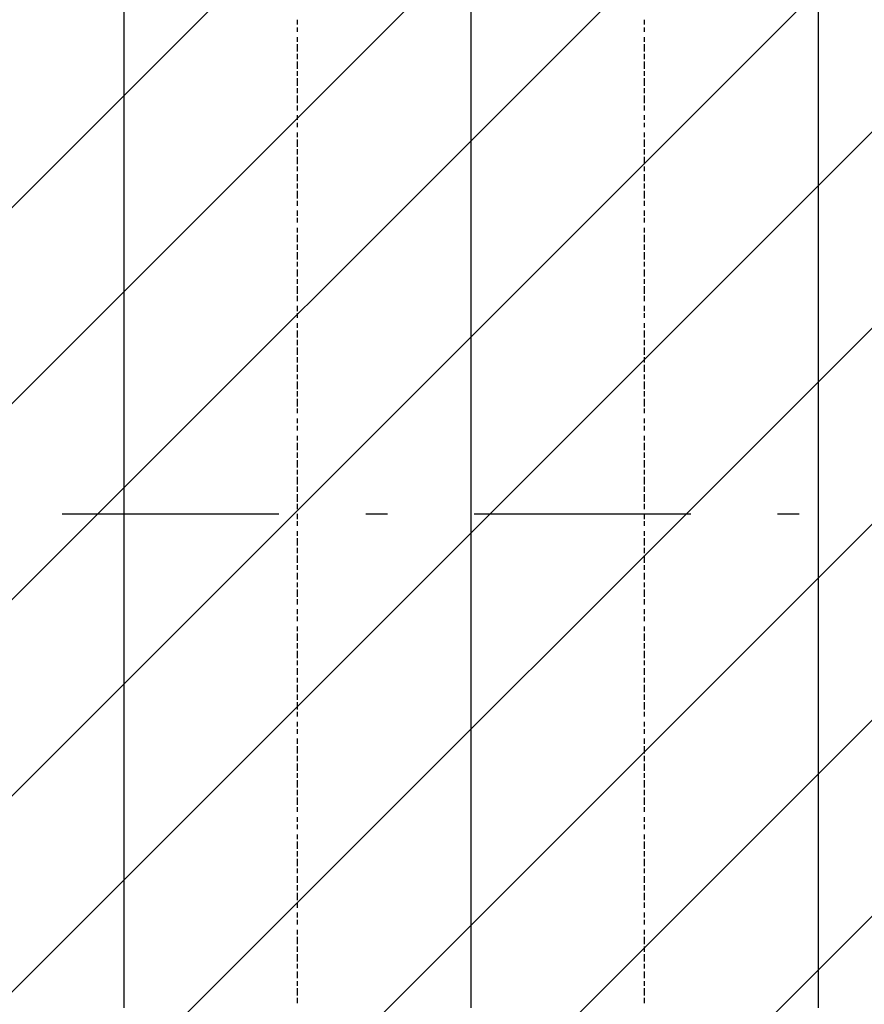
# Model space of a CAD drawing. Extents: x 997 to 109698, y 921 to 94021.
# Tile 108 of 256: x 22465 to 23926, y 14530 to 16234. Entities that reach past the tile are written whole.
import ezdxf

# ---------------------------------------------------------------- set-up
doc = ezdxf.new("R2010")
doc.units = 0
doc.header["$MEASUREMENT"] = 0
doc.layers.add('12', color=7, linetype='CONTINUOUS')
doc.layers.add('28', color=7, linetype='CONTINUOUS')

msp = doc.modelspace()

# ---------------------------------------------------------------- linework, layer by layer
at = {"layer": '12', "color": 1}
for p, q in [((22644.601607, 16246.953237), (22644.601607, 16233.953237)), ((23245.601607, 16246.953237), (23245.601607, 16233.953237)), ((23846.601607, 16246.953237), (23846.601607, 16233.953237)), ((22644.601607, 16233.953237), (22644.601607, 16225.953237)), ((22644.601607, 16225.953237), (22644.601607, 16216.953237)), ((23245.601607, 16233.953237), (23245.601607, 16225.953237)), ((23245.601607, 16225.953237), (23245.601607, 16216.953237)), ((23846.601607, 16233.953237), (23846.601607, 16225.953237)), ((23846.601607, 16225.953237), (23846.601607, 16216.953237)), ((22644.601607, 16216.953237), (22644.601607, 16203.953237)), ((23245.601607, 16216.953237), (23245.601607, 16203.953237)), ((23846.601607, 16216.953237), (23846.601607, 16203.953237)), ((22644.601607, 16203.953237), (22644.601607, 16195.953237)), ((22644.601607, 16195.953237), (22644.601607, 16187.953237)), ((23245.601607, 16203.953237), (23245.601607, 16195.953237)), ((23245.601607, 16195.953237), (23245.601607, 16187.953237)), ((23846.601607, 16203.953237), (23846.601607, 16195.953237)), ((23846.601607, 16195.953237), (23846.601607, 16187.953237)), ((22644.601607, 16187.953237), (22644.601607, 16174.953237)), ((22644.601607, 16174.953237), (22644.601607, 16165.953237)), ((23245.601607, 16187.953237), (23245.601607, 16174.953237)), ((23245.601607, 16174.953237), (23245.601607, 16165.953237)), ((23846.601607, 16187.953237), (23846.601607, 16174.953237)), ((23846.601607, 16174.953237), (23846.601607, 16165.953237)), ((22644.601607, 16165.953237), (22644.601607, 16157.953237)), ((22644.601607, 16157.953237), (22644.601607, 16144.953237)), ((23245.601607, 16165.953237), (23245.601607, 16157.953237)), ((23245.601607, 16157.953237), (23245.601607, 16144.953237)), ((23846.601607, 16165.953237), (23846.601607, 16157.953237)), ((23846.601607, 16157.953237), (23846.601607, 16144.953237)), ((22644.601607, 16144.953237), (22644.601607, 16136.953237)), ((23245.601607, 16144.953237), (23245.601607, 16136.953237)), ((23846.601607, 16144.953237), (23846.601607, 16136.953237)), ((22644.601607, 16136.953237), (22644.601607, 16123.953237)), ((22644.601607, 16123.953237), (22644.601607, 16115.953237)), ((23245.601607, 16136.953237), (23245.601607, 16123.953237)), ((23245.601607, 16123.953237), (23245.601607, 16115.953237)), ((23846.601607, 16136.953237), (23846.601607, 16123.953237)), ((23846.601607, 16123.953237), (23846.601607, 16115.953237)), ((22644.601607, 16115.953237), (22644.601607, 16106.953237)), ((22644.601607, 16106.953237), (22644.601607, 16093.953237)), ((23245.601607, 16115.953237), (23245.601607, 16106.953237)), ((23245.601607, 16106.953237), (23245.601607, 16093.953237)), ((23846.601607, 16115.953237), (23846.601607, 16106.953237)), ((23846.601607, 16106.953237), (23846.601607, 16093.953237)), ((22644.601607, 16093.953237), (22644.601607, 16085.953237)), ((23245.601607, 16093.953237), (23245.601607, 16085.953237)), ((23846.601607, 16093.953237), (23846.601607, 16085.953237)), ((22644.601607, 16085.953237), (22644.601607, 16076.953237)), ((22644.601607, 16076.953237), (22644.601607, 16064.953237)), ((23245.601607, 16085.953237), (23245.601607, 16076.953237)), ((23245.601607, 16076.953237), (23245.601607, 16064.953237)), ((23846.601607, 16085.953237), (23846.601607, 16076.953237)), ((23846.601607, 16076.953237), (23846.601607, 16064.953237)), ((22644.601607, 16064.953237), (22644.601607, 16055.953237)), ((22644.601607, 16055.953237), (22644.601607, 16047.953237)), ((23245.601607, 16064.953237), (23245.601607, 16055.953237)), ((23245.601607, 16055.953237), (23245.601607, 16047.953237)), ((23846.601607, 16064.953237), (23846.601607, 16055.953237)), ((23846.601607, 16055.953237), (23846.601607, 16047.953237)), ((22644.601607, 16047.953237), (22644.601607, 16034.953237)), ((23245.601607, 16047.953237), (23245.601607, 16034.953237)), ((23846.601607, 16047.953237), (23846.601607, 16034.953237)), ((22644.601607, 16034.953237), (22644.601607, 16026.953237)), ((22644.601607, 16026.953237), (22644.601607, 16013.953237)), ((23245.601607, 16034.953237), (23245.601607, 16026.953237)), ((23245.601607, 16026.953237), (23245.601607, 16013.953237)), ((23846.601607, 16034.953237), (23846.601607, 16026.953237)), ((23846.601607, 16026.953237), (23846.601607, 16013.953237)), ((22644.601607, 16013.953237), (22644.601607, 16004.953237)), ((22644.601607, 16004.953237), (22644.601607, 15996.953237)), ((23245.601607, 16013.953237), (23245.601607, 16004.953237)), ((23245.601607, 16004.953237), (23245.601607, 15996.953237)), ((23846.601607, 16013.953237), (23846.601607, 16004.953237)), ((23846.601607, 16004.953237), (23846.601607, 15996.953237)), ((22644.601607, 15996.953237), (22644.601607, 15983.953237)), ((23245.601607, 15996.953237), (23245.601607, 15983.953237)), ((23846.601607, 15996.953237), (23846.601607, 15983.953237)), ((22644.601607, 15983.953237), (22644.601607, 15975.953237)), ((22644.601607, 15975.953237), (22644.601607, 15966.953237)), ((23245.601607, 15983.953237), (23245.601607, 15975.953237)), ((23245.601607, 15975.953237), (23245.601607, 15966.953237)), ((23846.601607, 15983.953237), (23846.601607, 15975.953237)), ((23846.601607, 15975.953237), (23846.601607, 15966.953237)), ((22644.601607, 15966.953237), (22644.601607, 15954.953237)), ((22644.601607, 15954.953237), (22644.601607, 15945.953237)), ((23245.601607, 15966.953237), (23245.601607, 15954.953237)), ((23245.601607, 15954.953237), (23245.601607, 15945.953237)), ((23846.601607, 15966.953237), (23846.601607, 15954.953237)), ((23846.601607, 15954.953237), (23846.601607, 15945.953237)), ((22644.601607, 15945.953237), (22644.601607, 15937.953237)), ((22644.601607, 15937.953237), (22644.601607, 15924.953237)), ((23245.601607, 15945.953237), (23245.601607, 15937.953237)), ((23245.601607, 15937.953237), (23245.601607, 15924.953237)), ((23846.601607, 15945.953237), (23846.601607, 15937.953237)), ((23846.601607, 15937.953237), (23846.601607, 15924.953237)), ((22644.601607, 15924.953237), (22644.601607, 15916.953237)), ((23245.601607, 15924.953237), (23245.601607, 15916.953237)), ((23846.601607, 15924.953237), (23846.601607, 15916.953237)), ((22644.601607, 15916.953237), (22644.601607, 15903.953237)), ((22644.601607, 15903.953237), (22644.601607, 15894.953237)), ((23245.601607, 15916.953237), (23245.601607, 15903.953237)), ((23245.601607, 15903.953237), (23245.601607, 15894.953237)), ((23846.601607, 15916.953237), (23846.601607, 15903.953237)), ((23846.601607, 15903.953237), (23846.601607, 15894.953237)), ((22644.601607, 15894.953237), (22644.601607, 15886.953237)), ((22644.601607, 15886.953237), (22644.601607, 15873.953237)), ((23245.601607, 15894.953237), (23245.601607, 15886.953237)), ((23245.601607, 15886.953237), (23245.601607, 15873.953237)), ((23846.601607, 15894.953237), (23846.601607, 15886.953237)), ((23846.601607, 15886.953237), (23846.601607, 15873.953237)), ((22644.601607, 15873.953237), (22644.601607, 15865.953237)), ((23245.601607, 15873.953237), (23245.601607, 15865.953237)), ((23846.601607, 15873.953237), (23846.601607, 15865.953237)), ((22644.601607, 15865.953237), (22644.601607, 15856.953237)), ((22644.601607, 15856.953237), (22644.601607, 15844.953237)), ((23245.601607, 15865.953237), (23245.601607, 15856.953237)), ((23245.601607, 15856.953237), (23245.601607, 15844.953237)), ((23846.601607, 15865.953237), (23846.601607, 15856.953237)), ((23846.601607, 15856.953237), (23846.601607, 15844.953237)), ((22644.601607, 15844.953237), (22644.601607, 15835.953237)), ((22644.601607, 15835.953237), (22644.601607, 15827.953237)), ((23245.601607, 15844.953237), (23245.601607, 15835.953237)), ((23245.601607, 15835.953237), (23245.601607, 15827.953237)), ((23846.601607, 15844.953237), (23846.601607, 15835.953237)), ((23846.601607, 15835.953237), (23846.601607, 15827.953237)), ((22644.601607, 15827.953237), (22644.601607, 15814.953237)), ((23245.601607, 15827.953237), (23245.601607, 15814.953237)), ((23846.601607, 15827.953237), (23846.601607, 15814.953237)), ((22644.601607, 15814.953237), (22644.601607, 15806.953237)), ((22644.601607, 15806.953237), (22644.601607, 15793.953237)), ((23245.601607, 15814.953237), (23245.601607, 15806.953237)), ((23245.601607, 15806.953237), (23245.601607, 15793.953237)), ((23846.601607, 15814.953237), (23846.601607, 15806.953237)), ((23846.601607, 15806.953237), (23846.601607, 15793.953237)), ((22644.601607, 15793.953237), (22644.601607, 15784.953237)), ((22644.601607, 15784.953237), (22644.601607, 15776.953237)), ((23245.601607, 15793.953237), (23245.601607, 15784.953237)), ((23245.601607, 15784.953237), (23245.601607, 15776.953237)), ((23846.601607, 15793.953237), (23846.601607, 15784.953237)), ((23846.601607, 15784.953237), (23846.601607, 15776.953237)), ((22644.601607, 15776.953237), (22644.601607, 15763.953237)), ((23245.601607, 15776.953237), (23245.601607, 15763.953237)), ((23846.601607, 15776.953237), (23846.601607, 15763.953237)), ((22644.601607, 15763.953237), (22644.601607, 15755.953237)), ((22644.601607, 15755.953237), (22644.601607, 15746.953237)), ((23245.601607, 15763.953237), (23245.601607, 15755.953237)), ((23245.601607, 15755.953237), (23245.601607, 15746.953237)), ((23846.601607, 15763.953237), (23846.601607, 15755.953237)), ((23846.601607, 15755.953237), (23846.601607, 15746.953237)), ((22644.601607, 15746.953237), (22644.601607, 15734.953237)), ((22644.601607, 15734.953237), (22644.601607, 15725.953237)), ((23245.601607, 15746.953237), (23245.601607, 15734.953237)), ((23245.601607, 15734.953237), (23245.601607, 15725.953237)), ((23846.601607, 15746.953237), (23846.601607, 15734.953237)), ((23846.601607, 15734.953237), (23846.601607, 15725.953237)), ((22644.601607, 15725.953237), (22644.601607, 15717.953237)), ((22644.601607, 15717.953237), (22644.601607, 15704.953237)), ((23245.601607, 15725.953237), (23245.601607, 15717.953237)), ((23245.601607, 15717.953237), (23245.601607, 15704.953237)), ((23846.601607, 15725.953237), (23846.601607, 15717.953237)), ((23846.601607, 15717.953237), (23846.601607, 15704.953237)), ((22644.601607, 15704.953237), (22644.601607, 15695.953237)), ((23245.601607, 15704.953237), (23245.601607, 15695.953237)), ((23846.601607, 15704.953237), (23846.601607, 15695.953237)), ((22644.601607, 15695.953237), (22644.601607, 15683.953237)), ((22644.601607, 15683.953237), (22644.601607, 15674.953237)), ((23245.601607, 15695.953237), (23245.601607, 15683.953237)), ((23245.601607, 15683.953237), (23245.601607, 15674.953237)), ((23846.601607, 15695.953237), (23846.601607, 15683.953237)), ((23846.601607, 15683.953237), (23846.601607, 15674.953237)), ((22644.601607, 15674.953237), (22644.601607, 15666.953237)), ((22644.601607, 15666.953237), (22644.601607, 15653.953237)), ((23245.601607, 15674.953237), (23245.601607, 15666.953237)), ((23245.601607, 15666.953237), (23245.601607, 15653.953237)), ((23846.601607, 15674.953237), (23846.601607, 15666.953237)), ((23846.601607, 15666.953237), (23846.601607, 15653.953237)), ((22644.601607, 15653.953237), (22644.601607, 15645.953237)), ((22644.601607, 15645.953237), (22644.601607, 15636.953237)), ((23245.601607, 15653.953237), (23245.601607, 15645.953237)), ((23245.601607, 15645.953237), (23245.601607, 15636.953237)), ((23846.601607, 15653.953237), (23846.601607, 15645.953237)), ((23846.601607, 15645.953237), (23846.601607, 15636.953237)), ((22644.601607, 15636.953237), (22644.601607, 15624.953237)), ((23245.601607, 15636.953237), (23245.601607, 15624.953237)), ((23846.601607, 15636.953237), (23846.601607, 15624.953237)), ((22644.601607, 15624.953237), (22644.601607, 15615.953237)), ((22644.601607, 15615.953237), (22644.601607, 15607.953237)), ((23245.601607, 15624.953237), (23245.601607, 15615.953237)), ((23245.601607, 15615.953237), (23245.601607, 15607.953237)), ((23846.601607, 15624.953237), (23846.601607, 15615.953237)), ((23846.601607, 15615.953237), (23846.601607, 15607.953237)), ((22644.601607, 15607.953237), (22644.601607, 15594.953237)), ((22644.601607, 15594.953237), (22644.601607, 15585.953237)), ((23245.601607, 15607.953237), (23245.601607, 15594.953237)), ((23245.601607, 15594.953237), (23245.601607, 15585.953237)), ((23846.601607, 15607.953237), (23846.601607, 15594.953237)), ((23846.601607, 15594.953237), (23846.601607, 15585.953237)), ((22644.601607, 15585.953237), (22644.601607, 15577.953237)), ((22644.601607, 15577.953237), (22644.601607, 15564.953237)), ((23245.601607, 15585.953237), (23245.601607, 15577.953237)), ((23245.601607, 15577.953237), (23245.601607, 15564.953237)), ((23846.601607, 15585.953237), (23846.601607, 15577.953237)), ((23846.601607, 15577.953237), (23846.601607, 15564.953237)), ((22644.601607, 15564.953237), (22644.601607, 15556.953237)), ((23245.601607, 15564.953237), (23245.601607, 15556.953237)), ((23846.601607, 15564.953237), (23846.601607, 15556.953237)), ((22644.601607, 15556.953237), (22644.601607, 15543.953237)), ((22644.601607, 15543.953237), (22644.601607, 15535.953237)), ((23245.601607, 15556.953237), (23245.601607, 15543.953237)), ((23245.601607, 15543.953237), (23245.601607, 15535.953237)), ((23846.601607, 15556.953237), (23846.601607, 15543.953237)), ((23846.601607, 15543.953237), (23846.601607, 15535.953237)), ((22644.601607, 15535.953237), (22644.601607, 15526.953237)), ((22644.601607, 15526.953237), (22644.601607, 15513.953237)), ((23245.601607, 15535.953237), (23245.601607, 15526.953237)), ((23245.601607, 15526.953237), (23245.601607, 15513.953237)), ((23846.601607, 15535.953237), (23846.601607, 15526.953237)), ((23846.601607, 15526.953237), (23846.601607, 15513.953237)), ((22644.601607, 15513.953237), (22644.601607, 15505.953237)), ((23245.601607, 15513.953237), (23245.601607, 15505.953237)), ((23846.601607, 15513.953237), (23846.601607, 15505.953237)), ((22644.601607, 15505.953237), (22644.601607, 15497.953237)), ((22644.601607, 15497.953237), (22644.601607, 15484.953237)), ((23245.601607, 15505.953237), (23245.601607, 15497.953237)), ((23245.601607, 15497.953237), (23245.601607, 15484.953237)), ((23846.601607, 15505.953237), (23846.601607, 15497.953237)), ((23846.601607, 15497.953237), (23846.601607, 15484.953237)), ((22644.601607, 15484.953237), (22644.601607, 15475.953237)), ((22644.601607, 15475.953237), (22644.601607, 15467.953237)), ((23245.601607, 15484.953237), (23245.601607, 15475.953237)), ((23245.601607, 15475.953237), (23245.601607, 15467.953237)), ((23846.601607, 15484.953237), (23846.601607, 15475.953237)), ((23846.601607, 15475.953237), (23846.601607, 15467.953237)), ((22644.601607, 15467.953237), (22644.601607, 15454.953237)), ((23245.601607, 15467.953237), (23245.601607, 15454.953237)), ((23846.601607, 15467.953237), (23846.601607, 15454.953237)), ((22644.601607, 15454.953237), (22644.601607, 15446.953237)), ((22644.601607, 15446.953237), (22644.601607, 15433.953237)), ((23245.601607, 15454.953237), (23245.601607, 15446.953237)), ((23245.601607, 15446.953237), (23245.601607, 15433.953237)), ((23846.601607, 15454.953237), (23846.601607, 15446.953237)), ((23846.601607, 15446.953237), (23846.601607, 15433.953237)), ((22644.601607, 15433.953237), (22644.601607, 15425.953237)), ((22644.601607, 15425.953237), (22644.601607, 15416.953237)), ((23245.601607, 15433.953237), (23245.601607, 15425.953237)), ((23245.601607, 15425.953237), (23245.601607, 15416.953237)), ((23846.601607, 15433.953237), (23846.601607, 15425.953237)), ((23846.601607, 15425.953237), (23846.601607, 15416.953237)), ((22644.601607, 15416.953237), (22644.601607, 15403.953237)), ((23245.601607, 15416.953237), (23245.601607, 15403.953237)), ((23846.601607, 15416.953237), (23846.601607, 15403.953237)), ((22644.601607, 15403.953237), (22644.601607, 15395.953237)), ((22644.601607, 15395.953237), (22644.601607, 15386.953237)), ((23245.601607, 15403.953237), (23245.601607, 15395.953237)), ((23245.601607, 15395.953237), (23245.601607, 15386.953237)), ((23846.601607, 15403.953237), (23846.601607, 15395.953237)), ((23846.601607, 15395.953237), (23846.601607, 15386.953237)), ((22644.601607, 15386.953237), (22644.601607, 15374.953237)), ((22644.601607, 15374.953237), (22644.601607, 15365.953237)), ((23245.601607, 15386.953237), (23245.601607, 15374.953237)), ((23245.601607, 15374.953237), (23245.601607, 15365.953237)), ((23846.601607, 15386.953237), (23846.601607, 15374.953237)), ((23846.601607, 15374.953237), (23846.601607, 15365.953237)), ((22644.601607, 15365.953237), (22644.601607, 15357.953237)), ((22644.601607, 15357.953237), (22644.601607, 15344.953237)), ((23245.601607, 15365.953237), (23245.601607, 15357.953237)), ((23245.601607, 15357.953237), (23245.601607, 15344.953237)), ((23846.601607, 15365.953237), (23846.601607, 15357.953237)), ((23846.601607, 15357.953237), (23846.601607, 15344.953237)), ((22644.601607, 15344.953237), (22644.601607, 15336.953237)), ((23245.601607, 15344.953237), (23245.601607, 15336.953237)), ((23846.601607, 15344.953237), (23846.601607, 15336.953237)), ((22644.601607, 15336.953237), (22644.601607, 15323.953237)), ((22644.601607, 15323.953237), (22644.601607, 15315.953237)), ((23245.601607, 15336.953237), (23245.601607, 15323.953237)), ((23245.601607, 15323.953237), (23245.601607, 15315.953237)), ((23846.601607, 15336.953237), (23846.601607, 15323.953237)), ((23846.601607, 15323.953237), (23846.601607, 15315.953237)), ((22644.601607, 15315.953237), (22644.601607, 15306.953237)), ((22644.601607, 15306.953237), (22644.601607, 15293.953237)), ((23245.601607, 15315.953237), (23245.601607, 15306.953237)), ((23245.601607, 15306.953237), (23245.601607, 15293.953237)), ((23846.601607, 15315.953237), (23846.601607, 15306.953237)), ((23846.601607, 15306.953237), (23846.601607, 15293.953237)), ((22644.601607, 15293.953237), (22644.601607, 15285.953237)), ((23245.601607, 15293.953237), (23245.601607, 15285.953237)), ((23846.601607, 15293.953237), (23846.601607, 15285.953237)), ((22644.601607, 15285.953237), (22644.601607, 15276.953237)), ((22644.601607, 15276.953237), (22644.601607, 15264.953237)), ((23245.601607, 15285.953237), (23245.601607, 15276.953237)), ((23245.601607, 15276.953237), (23245.601607, 15264.953237)), ((23846.601607, 15285.953237), (23846.601607, 15276.953237)), ((23846.601607, 15276.953237), (23846.601607, 15264.953237)), ((22644.601607, 15264.953237), (22644.601607, 15255.953237)), ((22644.601607, 15255.953237), (22644.601607, 15247.953237)), ((23245.601607, 15264.953237), (23245.601607, 15255.953237)), ((23245.601607, 15255.953237), (23245.601607, 15247.953237)), ((23846.601607, 15264.953237), (23846.601607, 15255.953237)), ((23846.601607, 15255.953237), (23846.601607, 15247.953237)), ((22644.601607, 15247.953237), (22644.601607, 15234.953237)), ((23245.601607, 15247.953237), (23245.601607, 15234.953237)), ((23846.601607, 15247.953237), (23846.601607, 15234.953237)), ((22644.601607, 15234.953237), (22644.601607, 15226.953237)), ((22644.601607, 15226.953237), (22644.601607, 15213.953237)), ((23245.601607, 15234.953237), (23245.601607, 15226.953237)), ((23245.601607, 15226.953237), (23245.601607, 15213.953237)), ((23846.601607, 15234.953237), (23846.601607, 15226.953237)), ((23846.601607, 15226.953237), (23846.601607, 15213.953237)), ((22644.601607, 15213.953237), (22644.601607, 15204.953237)), ((22644.601607, 15204.953237), (22644.601607, 15196.953237)), ((23245.601607, 15213.953237), (23245.601607, 15204.953237)), ((23245.601607, 15204.953237), (23245.601607, 15196.953237)), ((23846.601607, 15213.953237), (23846.601607, 15204.953237)), ((23846.601607, 15204.953237), (23846.601607, 15196.953237)), ((22644.601607, 15196.953237), (22644.601607, 15183.953237)), ((23245.601607, 15196.953237), (23245.601607, 15183.953237)), ((23846.601607, 15196.953237), (23846.601607, 15183.953237)), ((22644.601607, 15183.953237), (22644.601607, 15175.953237)), ((22644.601607, 15175.953237), (22644.601607, 15166.953237)), ((23245.601607, 15183.953237), (23245.601607, 15175.953237)), ((23245.601607, 15175.953237), (23245.601607, 15166.953237)), ((23846.601607, 15183.953237), (23846.601607, 15175.953237)), ((23846.601607, 15175.953237), (23846.601607, 15166.953237)), ((22644.601607, 15166.953237), (22644.601607, 15154.953237)), ((22644.601607, 15154.953237), (22644.601607, 15145.953237)), ((23245.601607, 15166.953237), (23245.601607, 15154.953237)), ((23245.601607, 15154.953237), (23245.601607, 15145.953237)), ((23846.601607, 15166.953237), (23846.601607, 15154.953237)), ((23846.601607, 15154.953237), (23846.601607, 15145.953237)), ((22644.601607, 15145.953237), (22644.601607, 15137.953237)), ((22644.601607, 15137.953237), (22644.601607, 15124.953237)), ((23245.601607, 15145.953237), (23245.601607, 15137.953237)), ((23245.601607, 15137.953237), (23245.601607, 15124.953237)), ((23846.601607, 15145.953237), (23846.601607, 15137.953237)), ((23846.601607, 15137.953237), (23846.601607, 15124.953237)), ((22644.601607, 15124.953237), (22644.601607, 15116.953237)), ((22644.601607, 15116.953237), (22644.601607, 15103.953237)), ((23245.601607, 15124.953237), (23245.601607, 15116.953237)), ((23245.601607, 15116.953237), (23245.601607, 15103.953237)), ((23846.601607, 15124.953237), (23846.601607, 15116.953237)), ((23846.601607, 15116.953237), (23846.601607, 15103.953237)), ((22644.601607, 15103.953237), (22644.601607, 15094.953237)), ((23245.601607, 15103.953237), (23245.601607, 15094.953237)), ((23846.601607, 15103.953237), (23846.601607, 15094.953237)), ((22644.601607, 15094.953237), (22644.601607, 15086.953237)), ((22644.601607, 15086.953237), (22644.601607, 15073.953237)), ((23245.601607, 15094.953237), (23245.601607, 15086.953237)), ((23245.601607, 15086.953237), (23245.601607, 15073.953237)), ((23846.601607, 15094.953237), (23846.601607, 15086.953237)), ((23846.601607, 15086.953237), (23846.601607, 15073.953237)), ((22644.601607, 15073.953237), (22644.601607, 15065.953237)), ((22644.601607, 15065.953237), (22644.601607, 15056.953237)), ((23245.601607, 15073.953237), (23245.601607, 15065.953237)), ((23245.601607, 15065.953237), (23245.601607, 15056.953237)), ((23846.601607, 15073.953237), (23846.601607, 15065.953237)), ((23846.601607, 15065.953237), (23846.601607, 15056.953237)), ((22644.601607, 15056.953237), (22644.601607, 15044.953237)), ((23245.601607, 15056.953237), (23245.601607, 15044.953237)), ((23846.601607, 15056.953237), (23846.601607, 15044.953237)), ((22644.601607, 15044.953237), (22644.601607, 15035.953237)), ((22644.601607, 15035.953237), (22644.601607, 15027.953237)), ((23245.601607, 15044.953237), (23245.601607, 15035.953237)), ((23245.601607, 15035.953237), (23245.601607, 15027.953237)), ((23846.601607, 15044.953237), (23846.601607, 15035.953237)), ((23846.601607, 15035.953237), (23846.601607, 15027.953237)), ((22644.601607, 15027.953237), (22644.601607, 15014.953237)), ((22644.601607, 15014.953237), (22644.601607, 15005.953237)), ((23245.601607, 15027.953237), (23245.601607, 15014.953237)), ((23245.601607, 15014.953237), (23245.601607, 15005.953237)), ((23846.601607, 15027.953237), (23846.601607, 15014.953237)), ((23846.601607, 15014.953237), (23846.601607, 15005.953237)), ((22644.601607, 15005.953237), (22644.601607, 14997.953237)), ((22644.601607, 14997.953237), (22644.601607, 14984.953237)), ((23245.601607, 15005.953237), (23245.601607, 14997.953237)), ((23245.601607, 14997.953237), (23245.601607, 14984.953237)), ((23846.601607, 15005.953237), (23846.601607, 14997.953237)), ((23846.601607, 14997.953237), (23846.601607, 14984.953237)), ((22644.601607, 14984.953237), (22644.601607, 14976.953237)), ((23245.601607, 14984.953237), (23245.601607, 14976.953237)), ((23846.601607, 14984.953237), (23846.601607, 14976.953237)), ((22644.601607, 14976.953237), (22644.601607, 14963.953237)), ((22644.601607, 14963.953237), (22644.601607, 14955.953237)), ((23245.601607, 14976.953237), (23245.601607, 14963.953237)), ((23245.601607, 14963.953237), (23245.601607, 14955.953237)), ((23846.601607, 14976.953237), (23846.601607, 14963.953237)), ((23846.601607, 14963.953237), (23846.601607, 14955.953237)), ((22644.601607, 14955.953237), (22644.601607, 14946.953237)), ((22644.601607, 14946.953237), (22644.601607, 14933.953237)), ((23245.601607, 14955.953237), (23245.601607, 14946.953237)), ((23245.601607, 14946.953237), (23245.601607, 14933.953237)), ((23846.601607, 14955.953237), (23846.601607, 14946.953237)), ((23846.601607, 14946.953237), (23846.601607, 14933.953237)), ((22644.601607, 14933.953237), (22644.601607, 14925.953237)), ((23245.601607, 14933.953237), (23245.601607, 14925.953237)), ((23846.601607, 14933.953237), (23846.601607, 14925.953237)), ((22644.601607, 14925.953237), (22644.601607, 14917.953237)), ((22644.601607, 14917.953237), (22644.601607, 14904.953237)), ((23245.601607, 14925.953237), (23245.601607, 14917.953237)), ((23245.601607, 14917.953237), (23245.601607, 14904.953237)), ((23846.601607, 14925.953237), (23846.601607, 14917.953237)), ((23846.601607, 14917.953237), (23846.601607, 14904.953237)), ((22644.601607, 14904.953237), (22644.601607, 14895.953237)), ((22644.601607, 14895.953237), (22644.601607, 14887.953237)), ((23245.601607, 14904.953237), (23245.601607, 14895.953237)), ((23245.601607, 14895.953237), (23245.601607, 14887.953237)), ((23846.601607, 14904.953237), (23846.601607, 14895.953237)), ((23846.601607, 14895.953237), (23846.601607, 14887.953237)), ((22644.601607, 14887.953237), (22644.601607, 14874.953237)), ((23245.601607, 14887.953237), (23245.601607, 14874.953237)), ((23846.601607, 14887.953237), (23846.601607, 14874.953237)), ((22644.601607, 14874.953237), (22644.601607, 14866.953237)), ((22644.601607, 14866.953237), (22644.601607, 14853.953237)), ((23245.601607, 14874.953237), (23245.601607, 14866.953237)), ((23245.601607, 14866.953237), (23245.601607, 14853.953237)), ((23846.601607, 14874.953237), (23846.601607, 14866.953237)), ((23846.601607, 14866.953237), (23846.601607, 14853.953237)), ((22644.601607, 14853.953237), (22644.601607, 14845.953237)), ((22644.601607, 14845.953237), (22644.601607, 14836.953237)), ((23245.601607, 14853.953237), (23245.601607, 14845.953237)), ((23245.601607, 14845.953237), (23245.601607, 14836.953237)), ((23846.601607, 14853.953237), (23846.601607, 14845.953237)), ((23846.601607, 14845.953237), (23846.601607, 14836.953237)), ((22644.601607, 14836.953237), (22644.601607, 14823.953237)), ((23245.601607, 14836.953237), (23245.601607, 14823.953237)), ((23846.601607, 14836.953237), (23846.601607, 14823.953237)), ((22644.601607, 14823.953237), (22644.601607, 14815.953237)), ((22644.601607, 14815.953237), (22644.601607, 14807.953237)), ((23245.601607, 14823.953237), (23245.601607, 14815.953237)), ((23245.601607, 14815.953237), (23245.601607, 14807.953237)), ((23846.601607, 14823.953237), (23846.601607, 14815.953237)), ((23846.601607, 14815.953237), (23846.601607, 14807.953237)), ((22644.601607, 14807.953237), (22644.601607, 14794.953237)), ((22644.601607, 14794.953237), (22644.601607, 14785.953237)), ((23245.601607, 14807.953237), (23245.601607, 14794.953237)), ((23245.601607, 14794.953237), (23245.601607, 14785.953237)), ((23846.601607, 14807.953237), (23846.601607, 14794.953237)), ((23846.601607, 14794.953237), (23846.601607, 14785.953237)), ((22644.601607, 14785.953237), (22644.601607, 14777.953237)), ((22644.601607, 14777.953237), (22644.601607, 14764.953237)), ((23245.601607, 14785.953237), (23245.601607, 14777.953237)), ((23245.601607, 14777.953237), (23245.601607, 14764.953237)), ((23846.601607, 14785.953237), (23846.601607, 14777.953237)), ((23846.601607, 14777.953237), (23846.601607, 14764.953237)), ((22644.601607, 14764.953237), (22644.601607, 14756.953237)), ((23245.601607, 14764.953237), (23245.601607, 14756.953237)), ((23846.601607, 14764.953237), (23846.601607, 14756.953237)), ((22644.601607, 14756.953237), (22644.601607, 14743.953237)), ((22644.601607, 14743.953237), (22644.601607, 14735.953237)), ((23245.601607, 14756.953237), (23245.601607, 14743.953237)), ((23245.601607, 14743.953237), (23245.601607, 14735.953237)), ((23846.601607, 14756.953237), (23846.601607, 14743.953237)), ((23846.601607, 14743.953237), (23846.601607, 14735.953237)), ((22644.601607, 14735.953237), (22644.601607, 14726.953237)), ((22644.601607, 14726.953237), (22644.601607, 14713.953237)), ((23245.601607, 14735.953237), (23245.601607, 14726.953237)), ((23245.601607, 14726.953237), (23245.601607, 14713.953237)), ((23846.601607, 14735.953237), (23846.601607, 14726.953237)), ((23846.601607, 14726.953237), (23846.601607, 14713.953237)), ((22644.601607, 14713.953237), (22644.601607, 14705.953237)), ((23245.601607, 14713.953237), (23245.601607, 14705.953237)), ((23846.601607, 14713.953237), (23846.601607, 14705.953237)), ((22644.601607, 14705.953237), (22644.601607, 14696.953237)), ((22644.601607, 14696.953237), (22644.601607, 14684.953237)), ((23245.601607, 14705.953237), (23245.601607, 14696.953237)), ((23245.601607, 14696.953237), (23245.601607, 14684.953237)), ((23846.601607, 14705.953237), (23846.601607, 14696.953237)), ((23846.601607, 14696.953237), (23846.601607, 14684.953237)), ((22644.601607, 14684.953237), (22644.601607, 14675.953237)), ((22644.601607, 14675.953237), (22644.601607, 14667.953237)), ((23245.601607, 14684.953237), (23245.601607, 14675.953237)), ((23245.601607, 14675.953237), (23245.601607, 14667.953237)), ((23846.601607, 14684.953237), (23846.601607, 14675.953237)), ((23846.601607, 14675.953237), (23846.601607, 14667.953237)), ((22644.601607, 14667.953237), (22644.601607, 14654.953237)), ((23245.601607, 14667.953237), (23245.601607, 14654.953237)), ((23846.601607, 14667.953237), (23846.601607, 14654.953237)), ((22644.601607, 14654.953237), (22644.601607, 14646.953237)), ((22644.601607, 14646.953237), (22644.601607, 14633.953237)), ((23245.601607, 14654.953237), (23245.601607, 14646.953237)), ((23245.601607, 14646.953237), (23245.601607, 14633.953237)), ((23846.601607, 14654.953237), (23846.601607, 14646.953237)), ((23846.601607, 14646.953237), (23846.601607, 14633.953237)), ((22644.601607, 14633.953237), (22644.601607, 14624.953237)), ((22644.601607, 14624.953237), (22644.601607, 14616.953237)), ((23245.601607, 14633.953237), (23245.601607, 14624.953237)), ((23245.601607, 14624.953237), (23245.601607, 14616.953237)), ((23846.601607, 14633.953237), (23846.601607, 14624.953237)), ((23846.601607, 14624.953237), (23846.601607, 14616.953237)), ((22644.601607, 14616.953237), (22644.601607, 14603.953237)), ((23245.601607, 14616.953237), (23245.601607, 14603.953237)), ((23846.601607, 14616.953237), (23846.601607, 14603.953237)), ((22644.601607, 14603.953237), (22644.601607, 14595.953237)), ((22644.601607, 14595.953237), (22644.601607, 14586.953237)), ((23245.601607, 14603.953237), (23245.601607, 14595.953237)), ((23245.601607, 14595.953237), (23245.601607, 14586.953237)), ((23846.601607, 14603.953237), (23846.601607, 14595.953237)), ((23846.601607, 14595.953237), (23846.601607, 14586.953237)), ((22644.601607, 14586.953237), (22644.601607, 14574.953237)), ((22644.601607, 14574.953237), (22644.601607, 14565.953237)), ((23245.601607, 14586.953237), (23245.601607, 14574.953237)), ((23245.601607, 14574.953237), (23245.601607, 14565.953237)), ((23846.601607, 14586.953237), (23846.601607, 14574.953237)), ((23846.601607, 14574.953237), (23846.601607, 14565.953237)), ((22644.601607, 14565.953237), (22644.601607, 14557.953237)), ((22644.601607, 14557.953237), (22644.601607, 14544.953237)), ((23245.601607, 14565.953237), (23245.601607, 14557.953237)), ((23245.601607, 14557.953237), (23245.601607, 14544.953237)), ((23846.601607, 14565.953237), (23846.601607, 14557.953237)), ((23846.601607, 14557.953237), (23846.601607, 14544.953237)), ((22644.601607, 14544.953237), (22644.601607, 14536.953237)), ((23245.601607, 14544.953237), (23245.601607, 14536.953237)), ((23846.601607, 14544.953237), (23846.601607, 14536.953237)), ((22644.601607, 14536.953237), (22644.601607, 14523.953237)), ((23245.601607, 14536.953237), (23245.601607, 14523.953237)), ((23846.601607, 14536.953237), (23846.601607, 14523.953237))]:
    msp.add_line(p, q, dxfattribs=at)
at = {"layer": '12', "color": 5}
for p, q in [((22944.601607, 16233.953237), (22944.601607, 16225.953237)), ((23545.601607, 16233.953237), (23545.601607, 16225.953237)), ((22944.601607, 16220.953237), (22944.601607, 16212.953237)), ((23545.601607, 16220.953237), (23545.601607, 16212.953237)), ((22944.601607, 16203.953237), (22944.601607, 16195.953237)), ((22944.601607, 16191.953237), (22944.601607, 16178.953237)), ((23545.601607, 16203.953237), (23545.601607, 16195.953237)), ((23545.601607, 16191.953237), (23545.601607, 16178.953237)), ((22944.601607, 16174.953237), (22944.601607, 16165.953237)), ((23545.601607, 16174.953237), (23545.601607, 16165.953237)), ((22944.601607, 16161.953237), (22944.601607, 16148.953237)), ((23545.601607, 16161.953237), (23545.601607, 16148.953237)), ((22944.601607, 16144.953237), (22944.601607, 16136.953237)), ((23545.601607, 16144.953237), (23545.601607, 16136.953237)), ((22944.601607, 16132.953237), (22944.601607, 16119.953237)), ((23545.601607, 16132.953237), (23545.601607, 16119.953237)), ((22944.601607, 16115.953237), (22944.601607, 16106.953237)), ((23545.601607, 16115.953237), (23545.601607, 16106.953237)), ((22944.601607, 16102.953237), (22944.601607, 16089.953237)), ((23545.601607, 16102.953237), (23545.601607, 16089.953237)), ((22944.601607, 16085.953237), (22944.601607, 16076.953237)), ((23545.601607, 16085.953237), (23545.601607, 16076.953237)), ((22944.601607, 16068.953237), (22944.601607, 16060.953237)), ((22944.601607, 16055.953237), (22944.601607, 16047.953237)), ((23545.601607, 16068.953237), (23545.601607, 16060.953237)), ((23545.601607, 16055.953237), (23545.601607, 16047.953237)), ((22944.601607, 16038.953237), (22944.601607, 16030.953237)), ((23545.601607, 16038.953237), (23545.601607, 16030.953237)), ((22944.601607, 16026.953237), (22944.601607, 16013.953237)), ((23545.601607, 16026.953237), (23545.601607, 16013.953237)), ((22944.601607, 16009.953237), (22944.601607, 16000.953237)), ((23545.601607, 16009.953237), (23545.601607, 16000.953237)), ((22944.601607, 15996.953237), (22944.601607, 15983.953237)), ((23545.601607, 15996.953237), (23545.601607, 15983.953237)), ((22944.601607, 15979.953237), (22944.601607, 15971.953237)), ((23545.601607, 15979.953237), (23545.601607, 15971.953237)), ((22944.601607, 15966.953237), (22944.601607, 15954.953237)), ((23545.601607, 15966.953237), (23545.601607, 15954.953237)), ((22944.601607, 15950.953237), (22944.601607, 15941.953237)), ((22944.601607, 15937.953237), (22944.601607, 15924.953237)), ((23545.601607, 15950.953237), (23545.601607, 15941.953237)), ((23545.601607, 15937.953237), (23545.601607, 15924.953237)), ((22944.601607, 15920.953237), (22944.601607, 15911.953237)), ((23545.601607, 15920.953237), (23545.601607, 15911.953237)), ((22944.601607, 15903.953237), (22944.601607, 15894.953237)), ((23545.601607, 15903.953237), (23545.601607, 15894.953237)), ((22944.601607, 15890.953237), (22944.601607, 15882.953237)), ((23545.601607, 15890.953237), (23545.601607, 15882.953237)), ((22944.601607, 15873.953237), (22944.601607, 15865.953237)), ((23545.601607, 15873.953237), (23545.601607, 15865.953237)), ((22944.601607, 15861.953237), (22944.601607, 15848.953237)), ((23545.601607, 15861.953237), (23545.601607, 15848.953237)), ((22944.601607, 15844.953237), (22944.601607, 15835.953237)), ((23545.601607, 15844.953237), (23545.601607, 15835.953237)), ((22944.601607, 15831.953237), (22944.601607, 15818.953237)), ((23545.601607, 15831.953237), (23545.601607, 15818.953237)), ((22944.601607, 15814.953237), (22944.601607, 15806.953237)), ((22944.601607, 15801.953237), (22944.601607, 15789.953237)), ((23545.601607, 15814.953237), (23545.601607, 15806.953237)), ((23545.601607, 15801.953237), (23545.601607, 15789.953237)), ((22944.601607, 15784.953237), (22944.601607, 15776.953237)), ((23545.601607, 15784.953237), (23545.601607, 15776.953237)), ((22944.601607, 15772.953237), (22944.601607, 15759.953237)), ((23545.601607, 15772.953237), (23545.601607, 15759.953237)), ((22944.601607, 15755.953237), (22944.601607, 15746.953237)), ((23545.601607, 15755.953237), (23545.601607, 15746.953237)), ((22944.601607, 15738.953237), (22944.601607, 15729.953237)), ((23545.601607, 15738.953237), (23545.601607, 15729.953237)), ((22944.601607, 15725.953237), (22944.601607, 15717.953237)), ((23545.601607, 15725.953237), (23545.601607, 15717.953237)), ((22944.601607, 15708.953237), (22944.601607, 15700.953237)), ((23545.601607, 15708.953237), (23545.601607, 15700.953237)), ((22944.601607, 15695.953237), (22944.601607, 15683.953237)), ((22944.601607, 15679.953237), (22944.601607, 15670.953237)), ((23545.601607, 15695.953237), (23545.601607, 15683.953237)), ((23545.601607, 15679.953237), (23545.601607, 15670.953237)), ((22944.601607, 15666.953237), (22944.601607, 15653.953237)), ((23545.601607, 15666.953237), (23545.601607, 15653.953237)), ((22944.601607, 15649.953237), (22944.601607, 15640.953237)), ((23545.601607, 15649.953237), (23545.601607, 15640.953237)), ((22944.601607, 15636.953237), (22944.601607, 15624.953237)), ((23545.601607, 15636.953237), (23545.601607, 15624.953237)), ((22944.601607, 15619.953237), (22944.601607, 15611.953237)), ((23545.601607, 15619.953237), (23545.601607, 15611.953237)), ((22944.601607, 15607.953237), (22944.601607, 15594.953237)), ((23545.601607, 15607.953237), (23545.601607, 15594.953237)), ((22944.601607, 15590.953237), (22944.601607, 15581.953237)), ((22944.601607, 15577.953237), (22944.601607, 15564.953237)), ((23545.601607, 15590.953237), (23545.601607, 15581.953237)), ((23545.601607, 15577.953237), (23545.601607, 15564.953237)), ((22944.601607, 15560.953237), (22944.601607, 15552.953237)), ((23545.601607, 15560.953237), (23545.601607, 15552.953237)), ((22944.601607, 15543.953237), (22944.601607, 15535.953237)), ((23545.601607, 15543.953237), (23545.601607, 15535.953237)), ((22944.601607, 15530.953237), (22944.601607, 15522.953237)), ((23545.601607, 15530.953237), (23545.601607, 15522.953237)), ((22944.601607, 15513.953237), (22944.601607, 15505.953237)), ((23545.601607, 15513.953237), (23545.601607, 15505.953237)), ((22944.601607, 15501.953237), (22944.601607, 15488.953237)), ((23545.601607, 15501.953237), (23545.601607, 15488.953237)), ((22944.601607, 15484.953237), (22944.601607, 15475.953237)), ((23545.601607, 15484.953237), (23545.601607, 15475.953237)), ((22944.601607, 15471.953237), (22944.601607, 15458.953237)), ((23545.601607, 15471.953237), (23545.601607, 15458.953237)), ((22944.601607, 15454.953237), (22944.601607, 15446.953237)), ((22944.601607, 15442.953237), (22944.601607, 15429.953237)), ((23545.601607, 15454.953237), (23545.601607, 15446.953237)), ((23545.601607, 15442.953237), (23545.601607, 15429.953237)), ((22944.601607, 15425.953237), (22944.601607, 15416.953237)), ((23545.601607, 15425.953237), (23545.601607, 15416.953237)), ((22944.601607, 15412.953237), (22944.601607, 15399.953237)), ((23545.601607, 15412.953237), (23545.601607, 15399.953237)), ((22944.601607, 15395.953237), (22944.601607, 15386.953237)), ((23545.601607, 15395.953237), (23545.601607, 15386.953237)), ((22944.601607, 15378.953237), (22944.601607, 15369.953237)), ((23545.601607, 15378.953237), (23545.601607, 15369.953237)), ((22944.601607, 15365.953237), (22944.601607, 15357.953237)), ((23545.601607, 15365.953237), (23545.601607, 15357.953237)), ((22944.601607, 15348.953237), (22944.601607, 15340.953237)), ((23545.601607, 15348.953237), (23545.601607, 15340.953237)), ((22944.601607, 15336.953237), (22944.601607, 15323.953237)), ((23545.601607, 15336.953237), (23545.601607, 15323.953237)), ((22944.601607, 15319.953237), (22944.601607, 15310.953237)), ((22944.601607, 15306.953237), (22944.601607, 15293.953237)), ((23545.601607, 15319.953237), (23545.601607, 15310.953237)), ((23545.601607, 15306.953237), (23545.601607, 15293.953237)), ((22944.601607, 15289.953237), (22944.601607, 15281.953237)), ((23545.601607, 15289.953237), (23545.601607, 15281.953237)), ((22944.601607, 15276.953237), (22944.601607, 15264.953237)), ((23545.601607, 15276.953237), (23545.601607, 15264.953237)), ((22944.601607, 15259.953237), (22944.601607, 15251.953237)), ((23545.601607, 15259.953237), (23545.601607, 15251.953237)), ((22944.601607, 15247.953237), (22944.601607, 15234.953237)), ((23545.601607, 15247.953237), (23545.601607, 15234.953237)), ((22944.601607, 15230.953237), (22944.601607, 15221.953237)), ((23545.601607, 15230.953237), (23545.601607, 15221.953237)), ((22944.601607, 15213.953237), (22944.601607, 15204.953237)), ((23545.601607, 15213.953237), (23545.601607, 15204.953237)), ((22944.601607, 15200.953237), (22944.601607, 15192.953237)), ((23545.601607, 15200.953237), (23545.601607, 15192.953237)), ((22944.601607, 15183.953237), (22944.601607, 15175.953237)), ((22944.601607, 15171.953237), (22944.601607, 15158.953237)), ((23545.601607, 15183.953237), (23545.601607, 15175.953237)), ((23545.601607, 15171.953237), (23545.601607, 15158.953237)), ((22944.601607, 15154.953237), (22944.601607, 15145.953237)), ((23545.601607, 15154.953237), (23545.601607, 15145.953237)), ((22944.601607, 15141.953237), (22944.601607, 15128.953237)), ((23545.601607, 15141.953237), (23545.601607, 15128.953237)), ((22944.601607, 15124.953237), (22944.601607, 15116.953237)), ((23545.601607, 15124.953237), (23545.601607, 15116.953237)), ((22944.601607, 15111.953237), (22944.601607, 15099.953237)), ((23545.601607, 15111.953237), (23545.601607, 15099.953237)), ((22944.601607, 15094.953237), (22944.601607, 15086.953237)), ((22944.601607, 15082.953237), (22944.601607, 15069.953237)), ((23545.601607, 15094.953237), (23545.601607, 15086.953237)), ((23545.601607, 15082.953237), (23545.601607, 15069.953237)), ((22944.601607, 15065.953237), (22944.601607, 15056.953237)), ((23545.601607, 15065.953237), (23545.601607, 15056.953237)), ((22944.601607, 15052.953237), (22944.601607, 15039.953237)), ((23545.601607, 15052.953237), (23545.601607, 15039.953237)), ((22944.601607, 15035.953237), (22944.601607, 15027.953237)), ((23545.601607, 15035.953237), (23545.601607, 15027.953237)), ((22944.601607, 15018.953237), (22944.601607, 15010.953237)), ((23545.601607, 15018.953237), (23545.601607, 15010.953237)), ((22944.601607, 15005.953237), (22944.601607, 14997.953237)), ((23545.601607, 15005.953237), (23545.601607, 14997.953237)), ((22944.601607, 14989.953237), (22944.601607, 14980.953237)), ((23545.601607, 14989.953237), (23545.601607, 14980.953237)), ((22944.601607, 14976.953237), (22944.601607, 14963.953237)), ((23545.601607, 14976.953237), (23545.601607, 14963.953237)), ((22944.601607, 14959.953237), (22944.601607, 14950.953237)), ((22944.601607, 14946.953237), (22944.601607, 14933.953237)), ((23545.601607, 14959.953237), (23545.601607, 14950.953237)), ((23545.601607, 14946.953237), (23545.601607, 14933.953237)), ((22944.601607, 14929.953237), (22944.601607, 14921.953237)), ((23545.601607, 14929.953237), (23545.601607, 14921.953237)), ((22944.601607, 14917.953237), (22944.601607, 14904.953237)), ((23545.601607, 14917.953237), (23545.601607, 14904.953237)), ((22944.601607, 14900.953237), (22944.601607, 14891.953237)), ((23545.601607, 14900.953237), (23545.601607, 14891.953237)), ((22944.601607, 14887.953237), (22944.601607, 14874.953237)), ((23545.601607, 14887.953237), (23545.601607, 14874.953237)), ((22944.601607, 14870.953237), (22944.601607, 14862.953237)), ((23545.601607, 14870.953237), (23545.601607, 14862.953237)), ((22944.601607, 14853.953237), (22944.601607, 14845.953237)), ((23545.601607, 14853.953237), (23545.601607, 14845.953237)), ((22944.601607, 14840.953237), (22944.601607, 14832.953237)), ((23545.601607, 14840.953237), (23545.601607, 14832.953237)), ((22944.601607, 14823.953237), (22944.601607, 14815.953237)), ((22944.601607, 14811.953237), (22944.601607, 14798.953237)), ((23545.601607, 14823.953237), (23545.601607, 14815.953237)), ((23545.601607, 14811.953237), (23545.601607, 14798.953237)), ((22944.601607, 14794.953237), (22944.601607, 14785.953237)), ((23545.601607, 14794.953237), (23545.601607, 14785.953237)), ((22944.601607, 14781.953237), (22944.601607, 14768.953237)), ((23545.601607, 14781.953237), (23545.601607, 14768.953237)), ((22944.601607, 14764.953237), (22944.601607, 14756.953237)), ((23545.601607, 14764.953237), (23545.601607, 14756.953237)), ((22944.601607, 14751.953237), (22944.601607, 14739.953237)), ((23545.601607, 14751.953237), (23545.601607, 14739.953237)), ((22944.601607, 14735.953237), (22944.601607, 14726.953237)), ((23545.601607, 14735.953237), (23545.601607, 14726.953237)), ((22944.601607, 14722.953237), (22944.601607, 14709.953237)), ((23545.601607, 14722.953237), (23545.601607, 14709.953237)), ((22944.601607, 14705.953237), (22944.601607, 14696.953237)), ((23545.601607, 14705.953237), (23545.601607, 14696.953237)), ((22944.601607, 14688.953237), (22944.601607, 14679.953237)), ((22944.601607, 14675.953237), (22944.601607, 14667.953237)), ((23545.601607, 14688.953237), (23545.601607, 14679.953237)), ((23545.601607, 14675.953237), (23545.601607, 14667.953237)), ((22944.601607, 14658.953237), (22944.601607, 14650.953237)), ((23545.601607, 14658.953237), (23545.601607, 14650.953237)), ((22944.601607, 14646.953237), (22944.601607, 14633.953237)), ((23545.601607, 14646.953237), (23545.601607, 14633.953237)), ((22944.601607, 14629.953237), (22944.601607, 14620.953237)), ((23545.601607, 14629.953237), (23545.601607, 14620.953237)), ((22944.601607, 14616.953237), (22944.601607, 14603.953237)), ((23545.601607, 14616.953237), (23545.601607, 14603.953237)), ((22944.601607, 14599.953237), (22944.601607, 14591.953237)), ((23545.601607, 14599.953237), (23545.601607, 14591.953237)), ((22944.601607, 14586.953237), (22944.601607, 14574.953237)), ((23545.601607, 14586.953237), (23545.601607, 14574.953237)), ((22944.601607, 14569.953237), (22944.601607, 14561.953237)), ((22944.601607, 14557.953237), (22944.601607, 14544.953237)), ((23545.601607, 14569.953237), (23545.601607, 14561.953237)), ((23545.601607, 14557.953237), (23545.601607, 14544.953237)), ((22944.601607, 14540.953237), (22944.601607, 14531.953237)), ((23545.601607, 14540.953237), (23545.601607, 14531.953237))]:
    msp.add_line(p, q, dxfattribs=at)
at = {"layer": '28', "color": 2}
for p, q in [((22097.636205, 15555.61987), (29497.636205, 22955.61987)), ((22097.636205, 15216.208615), (29497.636205, 22616.208615)), ((22097.636205, 14876.79736), (29497.636205, 22276.79736)), ((22097.636205, 14537.386105), (29497.636205, 21937.386105)), ((22097.636205, 14197.97485), (29497.636205, 21597.97485)), ((22097.636205, 13858.563595), (29497.636205, 21258.563595)), ((22097.636205, 13519.15234), (29497.636205, 20919.15234)), ((22097.636205, 13179.741085), (29497.636205, 20579.741085)), ((22097.636205, 12840.32983), (29497.636205, 20240.32983))]:
    msp.add_line(p, q, dxfattribs=at)
at = {"layer": '28', "color": 4}
for p, q in [((22538.351607, 15378.953237), (22913.351607, 15378.953237)), ((23250.851607, 15378.953237), (23625.851607, 15378.953237))]:
    msp.add_line(p, q, dxfattribs=at)
at = {"layer": '28', "color": 4, "linetype": 'Continuous'}
for p, q in [((23063.351607, 15378.953237), (23100.851607, 15378.953237)), ((23775.851607, 15378.953237), (23813.351607, 15378.953237))]:
    msp.add_line(p, q, dxfattribs=at)

doc.saveas('drawing.dxf')
